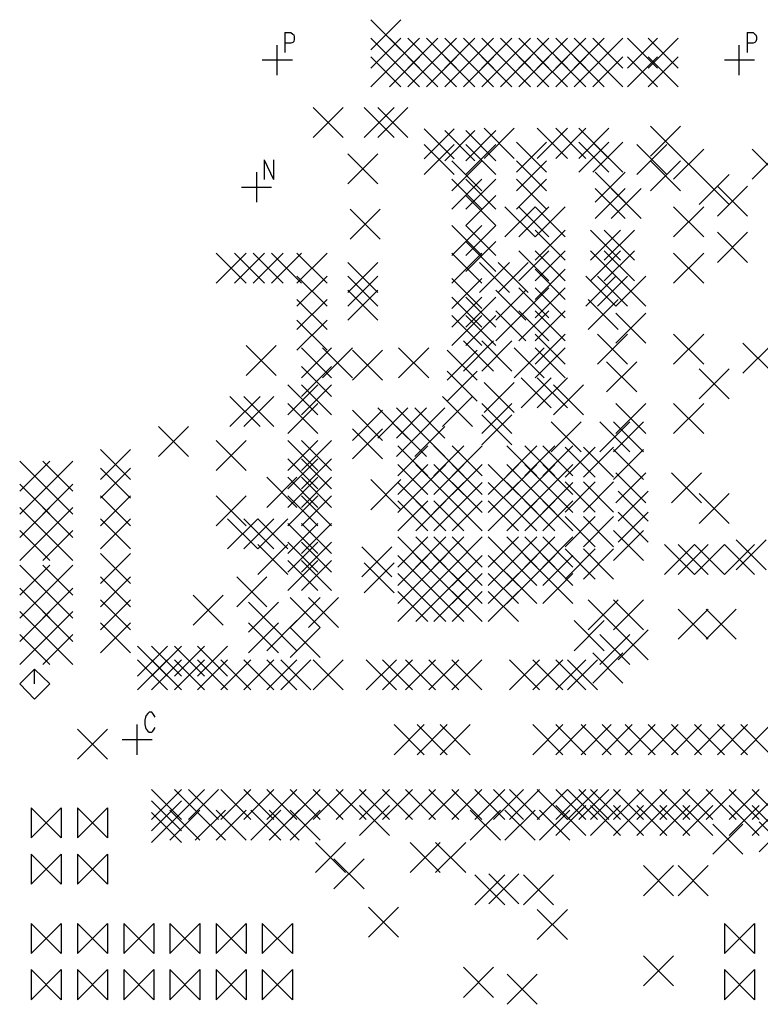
# Model space of a CAD drawing. Extents: x 11.9 to 28.1, y 10.8 to 21.2.
# Tile 23 of 43: x 19.1 to 20.7, y 15.2 to 17.4. Entities that reach past the tile are written whole.
import ezdxf

# ---------------------------------------------------------------- set-up
doc = ezdxf.new("R2010")
doc.units = 0
doc.header["$MEASUREMENT"] = 0
doc.layers.add('LAYNR1', color=2, linetype='Continuous')

msp = doc.modelspace()

# ---------------------------------------------------------------- linework, layer by layer
at = {"layer": 'LAYNR1', "color": 7}
for points in [[(19.85, 17.313), (19.915, 17.378)], [(19.85, 17.378), (19.915, 17.313)], [(19.664, 17.35), (19.664, 17.307)], [(19.664, 17.35), (19.677, 17.35), (19.681, 17.347), (19.683, 17.345), (19.684, 17.341), (19.684, 17.335), (19.683, 17.331), (19.681, 17.329), (19.677, 17.327), (19.664, 17.327)], [(20.664, 17.35), (20.664, 17.307)], [(20.664, 17.35), (20.677, 17.35), (20.681, 17.347), (20.683, 17.345), (20.684, 17.341), (20.684, 17.335), (20.683, 17.331), (20.681, 17.329), (20.677, 17.327), (20.664, 17.327)], [(19.647, 17.258), (19.647, 17.323)], [(19.85, 17.273), (19.915, 17.338)], [(19.85, 17.338), (19.915, 17.273)], [(19.89, 17.273), (19.955, 17.338)], [(19.89, 17.338), (19.955, 17.273)], [(19.93, 17.273), (19.995, 17.338)], [(19.93, 17.338), (19.995, 17.273)], [(19.97, 17.273), (20.035, 17.338)], [(19.97, 17.338), (20.035, 17.273)], [(20.01, 17.273), (20.075, 17.338)], [(20.01, 17.338), (20.075, 17.273)], [(20.05, 17.273), (20.115, 17.338)], [(20.05, 17.338), (20.115, 17.273)], [(20.09, 17.273), (20.155, 17.338)], [(20.09, 17.338), (20.155, 17.273)], [(20.13, 17.273), (20.195, 17.338)], [(20.13, 17.338), (20.195, 17.273)], [(20.17, 17.273), (20.235, 17.338)], [(20.17, 17.338), (20.235, 17.273)], [(20.21, 17.273), (20.275, 17.338)], [(20.21, 17.338), (20.275, 17.273)], [(20.25, 17.273), (20.315, 17.338)], [(20.25, 17.338), (20.315, 17.273)], [(20.29, 17.273), (20.355, 17.338)], [(20.29, 17.338), (20.355, 17.273)], [(20.33, 17.273), (20.395, 17.338)], [(20.33, 17.338), (20.395, 17.273)], [(20.405, 17.273), (20.47, 17.338)], [(20.405, 17.338), (20.47, 17.273)], [(20.45, 17.273), (20.515, 17.338)], [(20.45, 17.338), (20.515, 17.273)], [(20.647, 17.258), (20.647, 17.323)], [(19.85, 17.233), (19.915, 17.298)], [(19.85, 17.298), (19.915, 17.233)], [(19.89, 17.233), (19.955, 17.298)], [(19.89, 17.298), (19.955, 17.233)], [(19.93, 17.233), (19.995, 17.298)], [(19.93, 17.298), (19.995, 17.233)], [(19.97, 17.233), (20.035, 17.298)], [(19.97, 17.298), (20.035, 17.233)], [(20.01, 17.233), (20.075, 17.298)], [(20.01, 17.298), (20.075, 17.233)], [(20.05, 17.233), (20.115, 17.298)], [(20.05, 17.298), (20.115, 17.233)], [(20.09, 17.233), (20.155, 17.298)], [(20.09, 17.298), (20.155, 17.233)], [(20.13, 17.233), (20.195, 17.298)], [(20.13, 17.298), (20.195, 17.233)], [(20.17, 17.233), (20.235, 17.298)], [(20.17, 17.298), (20.235, 17.233)], [(20.21, 17.233), (20.275, 17.298)], [(20.21, 17.298), (20.275, 17.233)], [(20.25, 17.233), (20.315, 17.298)], [(20.25, 17.298), (20.315, 17.233)], [(20.29, 17.233), (20.355, 17.298)], [(20.29, 17.298), (20.355, 17.233)], [(20.33, 17.233), (20.395, 17.298)], [(20.33, 17.298), (20.395, 17.233)], [(20.405, 17.233), (20.47, 17.298)], [(20.405, 17.298), (20.47, 17.233)], [(20.45, 17.233), (20.515, 17.298)], [(20.45, 17.298), (20.515, 17.233)], [(19.615, 17.291), (19.68, 17.291)], [(20.615, 17.291), (20.68, 17.291)], [(19.725, 17.123), (19.79, 17.188)], [(19.725, 17.188), (19.79, 17.123)], [(19.835, 17.123), (19.9, 17.188)], [(19.835, 17.188), (19.9, 17.123)], [(19.865, 17.123), (19.93, 17.188)], [(19.865, 17.188), (19.93, 17.123)], [(20.455, 17.083), (20.52, 17.148)], [(20.455, 17.148), (20.52, 17.083)], [(19.965, 17.077), (20.03, 17.142)], [(19.965, 17.142), (20.03, 17.077)], [(20.01, 17.073), (20.075, 17.138)], [(20.01, 17.138), (20.075, 17.073)], [(20.055, 17.073), (20.12, 17.138)], [(20.055, 17.138), (20.12, 17.073)], [(20.095, 17.078), (20.16, 17.143)], [(20.095, 17.143), (20.16, 17.078)], [(20.21, 17.078), (20.275, 17.143)], [(20.21, 17.143), (20.275, 17.078)], [(20.25, 17.078), (20.315, 17.143)], [(20.25, 17.143), (20.315, 17.078)], [(20.3, 17.078), (20.365, 17.143)], [(20.3, 17.143), (20.365, 17.078)], [(19.965, 17.043), (20.03, 17.108)], [(19.965, 17.108), (20.03, 17.043)], [(20.055, 17.043), (20.12, 17.108)], [(20.055, 17.108), (20.12, 17.043)], [(20.165, 17.048), (20.23, 17.113)], [(20.165, 17.113), (20.23, 17.048)], [(20.3, 17.048), (20.365, 17.113)], [(20.3, 17.113), (20.365, 17.048)], [(20.33, 17.048), (20.395, 17.113)], [(20.33, 17.113), (20.395, 17.048)], [(20.425, 17.043), (20.49, 17.108)], [(20.425, 17.108), (20.49, 17.043)], [(19.8, 17.023), (19.865, 17.088)], [(19.8, 17.088), (19.865, 17.023)], [(20.505, 17.033), (20.57, 17.098)], [(20.505, 17.098), (20.57, 17.033)], [(20.675, 17.033), (20.74, 17.098)], [(20.675, 17.098), (20.74, 17.033)], [(19.619, 17.075), (19.619, 17.032)], [(19.619, 17.075), (19.639, 17.032)], [(19.639, 17.075), (19.639, 17.032)], [(20.025, 17.008), (20.09, 17.073)], [(20.025, 17.073), (20.09, 17.008)], [(20.165, 17.008), (20.23, 17.073)], [(20.165, 17.073), (20.23, 17.008)], [(20.455, 17.008), (20.52, 17.073)], [(20.455, 17.073), (20.52, 17.008)], [(19.603, 16.983), (19.603, 17.048)], [(20.335, 16.983), (20.4, 17.048)], [(20.335, 17.048), (20.4, 16.983)], [(20.56, 16.978), (20.625, 17.043)], [(20.56, 17.043), (20.625, 16.978)], [(20.025, 16.968), (20.09, 17.033)], [(20.025, 17.033), (20.09, 16.968)], [(20.055, 16.968), (20.12, 17.033)], [(20.055, 17.033), (20.12, 16.968)], [(20.165, 16.968), (20.23, 17.033)], [(20.165, 17.033), (20.23, 16.968)], [(19.57, 17.016), (19.635, 17.016)], [(20.055, 16.933), (20.12, 16.998)], [(20.055, 16.998), (20.12, 16.933)], [(20.335, 16.948), (20.4, 17.013)], [(20.335, 17.013), (20.4, 16.948)], [(20.37, 16.948), (20.435, 17.013)], [(20.37, 17.013), (20.435, 16.948)], [(20.6, 16.953), (20.665, 17.018)], [(20.6, 17.018), (20.665, 16.953)], [(19.805, 16.903), (19.87, 16.968)], [(19.805, 16.968), (19.87, 16.903)], [(20.14, 16.908), (20.205, 16.973)], [(20.14, 16.973), (20.205, 16.908)], [(20.17, 16.908), (20.235, 16.973)], [(20.17, 16.973), (20.235, 16.908)], [(20.205, 16.908), (20.27, 16.973)], [(20.205, 16.973), (20.27, 16.908)], [(20.505, 16.908), (20.57, 16.973)], [(20.505, 16.973), (20.57, 16.908)], [(20.025, 16.868), (20.09, 16.933)], [(20.025, 16.933), (20.09, 16.868)], [(20.055, 16.868), (20.12, 16.933)], [(20.055, 16.933), (20.12, 16.868)], [(20.205, 16.858), (20.27, 16.923)], [(20.205, 16.923), (20.27, 16.858)], [(20.325, 16.858), (20.39, 16.923)], [(20.325, 16.923), (20.39, 16.858)], [(20.355, 16.858), (20.42, 16.923)], [(20.355, 16.923), (20.42, 16.858)], [(20.6, 16.853), (20.665, 16.918)], [(20.6, 16.918), (20.665, 16.853)], [(20.055, 16.833), (20.12, 16.898)], [(20.055, 16.898), (20.12, 16.833)], [(19.515, 16.808), (19.58, 16.873)], [(19.515, 16.873), (19.58, 16.808)], [(19.555, 16.808), (19.62, 16.873)], [(19.555, 16.873), (19.62, 16.808)], [(19.595, 16.808), (19.66, 16.873)], [(19.595, 16.873), (19.66, 16.808)], [(19.635, 16.808), (19.7, 16.873)], [(19.635, 16.873), (19.7, 16.808)], [(19.69, 16.808), (19.755, 16.873)], [(19.69, 16.873), (19.755, 16.808)], [(20.025, 16.808), (20.09, 16.873)], [(20.025, 16.873), (20.09, 16.808)], [(20.17, 16.813), (20.235, 16.878)], [(20.17, 16.878), (20.235, 16.813)], [(20.205, 16.813), (20.27, 16.878)], [(20.205, 16.878), (20.27, 16.813)], [(20.325, 16.813), (20.39, 16.878)], [(20.325, 16.878), (20.39, 16.813)], [(20.355, 16.813), (20.42, 16.878)], [(20.355, 16.878), (20.42, 16.813)], [(20.505, 16.808), (20.57, 16.873)], [(20.505, 16.873), (20.57, 16.808)], [(19.8, 16.788), (19.865, 16.853)], [(19.8, 16.853), (19.865, 16.788)], [(20.085, 16.788), (20.15, 16.853)], [(20.085, 16.853), (20.15, 16.788)], [(20.125, 16.788), (20.19, 16.853)], [(20.125, 16.853), (20.19, 16.788)], [(20.205, 16.773), (20.27, 16.838)], [(20.205, 16.838), (20.27, 16.773)], [(19.69, 16.758), (19.755, 16.823)], [(19.69, 16.823), (19.755, 16.758)], [(19.8, 16.758), (19.865, 16.823)], [(19.8, 16.823), (19.865, 16.758)], [(20.025, 16.753), (20.09, 16.818)], [(20.025, 16.818), (20.09, 16.753)], [(20.315, 16.758), (20.38, 16.823)], [(20.315, 16.823), (20.38, 16.758)], [(20.34, 16.758), (20.405, 16.823)], [(20.34, 16.823), (20.405, 16.758)], [(20.38, 16.758), (20.445, 16.823)], [(20.38, 16.823), (20.445, 16.758)], [(19.8, 16.728), (19.865, 16.793)], [(19.8, 16.793), (19.865, 16.728)], [(20.12, 16.728), (20.185, 16.793)], [(20.12, 16.793), (20.185, 16.728)], [(20.17, 16.733), (20.235, 16.798)], [(20.17, 16.798), (20.235, 16.733)], [(20.205, 16.733), (20.27, 16.798)], [(20.205, 16.798), (20.27, 16.733)], [(19.69, 16.708), (19.755, 16.773)], [(19.69, 16.773), (19.755, 16.708)], [(20.025, 16.713), (20.09, 16.778)], [(20.025, 16.778), (20.09, 16.713)], [(20.055, 16.713), (20.12, 16.778)], [(20.055, 16.778), (20.12, 16.713)], [(20.32, 16.708), (20.385, 16.773)], [(20.32, 16.773), (20.385, 16.708)], [(20.12, 16.683), (20.185, 16.748)], [(20.12, 16.748), (20.185, 16.683)], [(20.17, 16.683), (20.235, 16.748)], [(20.17, 16.748), (20.235, 16.683)], [(20.205, 16.683), (20.27, 16.748)], [(20.205, 16.748), (20.27, 16.683)], [(20.38, 16.678), (20.445, 16.743)], [(20.38, 16.743), (20.445, 16.678)], [(19.69, 16.663), (19.755, 16.728)], [(19.69, 16.728), (19.755, 16.663)], [(20.025, 16.673), (20.09, 16.738)], [(20.025, 16.738), (20.09, 16.673)], [(20.055, 16.673), (20.12, 16.738)], [(20.055, 16.738), (20.12, 16.673)], [(20.05, 16.618), (20.115, 16.683)], [(20.05, 16.683), (20.115, 16.618)], [(20.09, 16.618), (20.155, 16.683)], [(20.09, 16.683), (20.155, 16.618)], [(20.205, 16.633), (20.27, 16.698)], [(20.205, 16.698), (20.27, 16.633)], [(20.34, 16.633), (20.405, 16.698)], [(20.34, 16.698), (20.405, 16.633)], [(20.505, 16.633), (20.57, 16.698)], [(20.505, 16.698), (20.57, 16.633)], [(20.655, 16.613), (20.72, 16.678)], [(20.655, 16.678), (20.72, 16.613)], [(19.58, 16.608), (19.645, 16.673)], [(19.58, 16.673), (19.645, 16.608)], [(19.7, 16.603), (19.765, 16.668)], [(19.7, 16.668), (19.765, 16.603)], [(19.745, 16.603), (19.81, 16.668)], [(19.745, 16.668), (19.81, 16.603)], [(19.81, 16.598), (19.875, 16.663)], [(19.81, 16.663), (19.875, 16.598)], [(19.91, 16.603), (19.975, 16.668)], [(19.91, 16.668), (19.975, 16.603)], [(20.015, 16.598), (20.08, 16.663)], [(20.015, 16.663), (20.08, 16.598)], [(20.16, 16.603), (20.225, 16.668)], [(20.16, 16.668), (20.225, 16.603)], [(20.205, 16.603), (20.27, 16.668)], [(20.205, 16.668), (20.27, 16.603)], [(20.36, 16.573), (20.425, 16.638)], [(20.36, 16.638), (20.425, 16.573)], [(19.7, 16.563), (19.765, 16.628)], [(19.7, 16.628), (19.765, 16.563)], [(20.015, 16.553), (20.08, 16.618)], [(20.015, 16.618), (20.08, 16.553)], [(20.56, 16.558), (20.625, 16.623)], [(20.56, 16.623), (20.625, 16.558)], [(20.095, 16.528), (20.16, 16.593)], [(20.095, 16.593), (20.16, 16.528)], [(20.175, 16.538), (20.24, 16.603)], [(20.175, 16.603), (20.24, 16.538)], [(20.21, 16.538), (20.275, 16.603)], [(20.21, 16.603), (20.275, 16.538)], [(19.67, 16.523), (19.735, 16.588)], [(19.67, 16.588), (19.735, 16.523)], [(19.7, 16.523), (19.765, 16.588)], [(19.7, 16.588), (19.765, 16.523)], [(20.245, 16.523), (20.31, 16.588)], [(20.245, 16.588), (20.31, 16.523)], [(19.545, 16.498), (19.61, 16.563)], [(19.545, 16.563), (19.61, 16.498)], [(19.575, 16.498), (19.64, 16.563)], [(19.575, 16.563), (19.64, 16.498)], [(20.005, 16.498), (20.07, 16.563)], [(20.005, 16.563), (20.07, 16.498)], [(19.67, 16.483), (19.735, 16.548)], [(19.67, 16.548), (19.735, 16.483)], [(19.81, 16.468), (19.875, 16.533)], [(19.81, 16.533), (19.875, 16.468)], [(19.865, 16.473), (19.93, 16.538)], [(19.865, 16.538), (19.93, 16.473)], [(19.905, 16.473), (19.97, 16.538)], [(19.905, 16.538), (19.97, 16.473)], [(19.945, 16.473), (20.01, 16.538)], [(19.945, 16.538), (20.01, 16.473)], [(20.09, 16.483), (20.155, 16.548)], [(20.09, 16.548), (20.155, 16.483)], [(20.38, 16.483), (20.445, 16.548)], [(20.38, 16.548), (20.445, 16.483)], [(20.505, 16.483), (20.57, 16.548)], [(20.505, 16.548), (20.57, 16.483)], [(20.09, 16.458), (20.155, 16.523)], [(20.09, 16.523), (20.155, 16.458)], [(20.24, 16.443), (20.305, 16.508)], [(20.24, 16.508), (20.305, 16.443)], [(20.345, 16.443), (20.41, 16.508)], [(20.345, 16.508), (20.41, 16.443)], [(20.375, 16.443), (20.44, 16.508)], [(20.375, 16.508), (20.44, 16.443)], [(19.39, 16.433), (19.455, 16.498)], [(19.39, 16.498), (19.455, 16.433)], [(19.81, 16.428), (19.875, 16.493)], [(19.81, 16.493), (19.875, 16.428)], [(19.905, 16.433), (19.97, 16.498)], [(19.905, 16.498), (19.97, 16.433)], [(19.945, 16.433), (20.01, 16.498)], [(19.945, 16.498), (20.01, 16.433)], [(19.515, 16.403), (19.58, 16.468)], [(19.515, 16.468), (19.58, 16.403)], [(19.67, 16.403), (19.735, 16.468)], [(19.67, 16.468), (19.735, 16.403)], [(19.7, 16.403), (19.765, 16.468)], [(19.7, 16.468), (19.765, 16.403)], [(19.265, 16.383), (19.33, 16.448)], [(19.265, 16.448), (19.33, 16.383)], [(19.908, 16.391), (19.973, 16.456)], [(19.908, 16.456), (19.973, 16.391)], [(19.986, 16.391), (20.051, 16.456)], [(19.986, 16.456), (20.051, 16.391)], [(20.026, 16.391), (20.091, 16.456)], [(20.026, 16.456), (20.091, 16.391)], [(20.144, 16.391), (20.209, 16.456)], [(20.144, 16.456), (20.209, 16.391)], [(20.183, 16.391), (20.248, 16.456)], [(20.183, 16.456), (20.248, 16.391)], [(20.222, 16.391), (20.287, 16.456)], [(20.222, 16.456), (20.287, 16.391)], [(20.27, 16.388), (20.335, 16.453)], [(20.27, 16.453), (20.335, 16.388)], [(20.31, 16.388), (20.375, 16.453)], [(20.31, 16.453), (20.375, 16.388)], [(20.375, 16.383), (20.44, 16.448)], [(20.375, 16.448), (20.44, 16.383)], [(19.09, 16.358), (19.155, 16.423)], [(19.09, 16.423), (19.155, 16.358)], [(19.14, 16.358), (19.205, 16.423)], [(19.14, 16.423), (19.205, 16.358)], [(19.67, 16.363), (19.735, 16.428)], [(19.67, 16.428), (19.735, 16.363)], [(19.7, 16.363), (19.765, 16.428)], [(19.7, 16.428), (19.765, 16.363)], [(19.265, 16.343), (19.33, 16.408)], [(19.265, 16.408), (19.33, 16.343)], [(19.908, 16.351), (19.973, 16.416)], [(19.908, 16.416), (19.973, 16.351)], [(19.947, 16.351), (20.012, 16.416)], [(19.947, 16.416), (20.012, 16.351)], [(19.986, 16.351), (20.051, 16.416)], [(19.986, 16.416), (20.051, 16.351)], [(20.026, 16.351), (20.091, 16.416)], [(20.026, 16.416), (20.091, 16.351)], [(20.104, 16.351), (20.169, 16.416)], [(20.104, 16.416), (20.169, 16.351)], [(20.144, 16.351), (20.209, 16.416)], [(20.144, 16.416), (20.209, 16.351)], [(20.183, 16.351), (20.248, 16.416)], [(20.183, 16.416), (20.248, 16.351)], [(20.222, 16.351), (20.287, 16.416)], [(20.222, 16.416), (20.287, 16.351)], [(19.625, 16.323), (19.69, 16.388)], [(19.625, 16.388), (19.69, 16.323)], [(19.67, 16.323), (19.735, 16.388)], [(19.67, 16.388), (19.735, 16.323)], [(19.7, 16.323), (19.765, 16.388)], [(19.7, 16.388), (19.765, 16.323)], [(19.85, 16.318), (19.915, 16.383)], [(19.85, 16.383), (19.915, 16.318)], [(20.38, 16.333), (20.445, 16.398)], [(20.38, 16.398), (20.445, 16.333)], [(20.5, 16.333), (20.565, 16.398)], [(20.5, 16.398), (20.565, 16.333)], [(19.09, 16.308), (19.155, 16.373)], [(19.09, 16.373), (19.155, 16.308)], [(19.14, 16.308), (19.205, 16.373)], [(19.14, 16.373), (19.205, 16.308)], [(19.908, 16.312), (19.973, 16.377)], [(19.908, 16.377), (19.973, 16.312)], [(19.986, 16.312), (20.051, 16.377)], [(19.986, 16.377), (20.051, 16.312)], [(20.026, 16.312), (20.091, 16.377)], [(20.026, 16.377), (20.091, 16.312)], [(20.104, 16.312), (20.169, 16.377)], [(20.104, 16.377), (20.169, 16.312)], [(20.144, 16.312), (20.209, 16.377)], [(20.144, 16.377), (20.209, 16.312)], [(20.183, 16.312), (20.248, 16.377)], [(20.183, 16.377), (20.248, 16.312)], [(20.222, 16.312), (20.287, 16.377)], [(20.222, 16.377), (20.287, 16.312)], [(20.27, 16.313), (20.335, 16.378)], [(20.27, 16.378), (20.335, 16.313)], [(20.31, 16.313), (20.375, 16.378)], [(20.31, 16.378), (20.375, 16.313)], [(19.265, 16.283), (19.33, 16.348)], [(19.265, 16.348), (19.33, 16.283)], [(19.515, 16.283), (19.58, 16.348)], [(19.515, 16.348), (19.58, 16.283)], [(19.67, 16.283), (19.735, 16.348)], [(19.67, 16.348), (19.735, 16.283)], [(19.7, 16.283), (19.765, 16.348)], [(19.7, 16.348), (19.765, 16.283)], [(20.385, 16.293), (20.45, 16.358)], [(20.385, 16.358), (20.45, 16.293)], [(20.56, 16.288), (20.625, 16.353)], [(20.56, 16.353), (20.625, 16.288)], [(19.09, 16.258), (19.155, 16.323)], [(19.09, 16.323), (19.155, 16.258)], [(19.14, 16.258), (19.205, 16.323)], [(19.14, 16.323), (19.205, 16.258)], [(19.908, 16.272), (19.973, 16.337)], [(19.908, 16.337), (19.973, 16.272)], [(19.947, 16.272), (20.012, 16.337)], [(19.947, 16.337), (20.012, 16.272)], [(19.986, 16.272), (20.051, 16.337)], [(19.986, 16.337), (20.051, 16.272)], [(20.026, 16.272), (20.091, 16.337)], [(20.026, 16.337), (20.091, 16.272)], [(20.104, 16.272), (20.169, 16.337)], [(20.104, 16.337), (20.169, 16.272)], [(20.144, 16.272), (20.209, 16.337)], [(20.144, 16.337), (20.209, 16.272)], [(20.183, 16.272), (20.248, 16.337)], [(20.183, 16.337), (20.248, 16.272)], [(20.222, 16.272), (20.287, 16.337)], [(20.222, 16.337), (20.287, 16.272)], [(19.265, 16.233), (19.33, 16.298)], [(19.265, 16.298), (19.33, 16.233)], [(19.54, 16.233), (19.605, 16.298)], [(19.54, 16.298), (19.605, 16.233)], [(19.575, 16.233), (19.64, 16.298)], [(19.575, 16.298), (19.64, 16.233)], [(19.605, 16.233), (19.67, 16.298)], [(19.605, 16.298), (19.67, 16.233)], [(20.27, 16.238), (20.335, 16.303)], [(20.27, 16.303), (20.335, 16.238)], [(20.31, 16.238), (20.375, 16.303)], [(20.31, 16.303), (20.375, 16.238)], [(20.385, 16.248), (20.45, 16.313)], [(20.385, 16.313), (20.45, 16.248)], [(19.67, 16.223), (19.735, 16.288)], [(19.67, 16.288), (19.735, 16.223)], [(19.7, 16.223), (19.765, 16.288)], [(19.7, 16.288), (19.765, 16.223)], [(19.09, 16.208), (19.155, 16.273)], [(19.09, 16.273), (19.155, 16.208)], [(19.14, 16.208), (19.205, 16.273)], [(19.14, 16.273), (19.205, 16.208)], [(19.908, 16.194), (19.973, 16.259)], [(19.908, 16.259), (19.973, 16.194)], [(19.947, 16.194), (20.012, 16.259)], [(19.947, 16.259), (20.012, 16.194)], [(19.986, 16.194), (20.051, 16.259)], [(19.986, 16.259), (20.051, 16.194)], [(20.026, 16.194), (20.091, 16.259)], [(20.026, 16.259), (20.091, 16.194)], [(20.104, 16.194), (20.169, 16.259)], [(20.104, 16.259), (20.169, 16.194)], [(20.144, 16.194), (20.209, 16.259)], [(20.144, 16.259), (20.209, 16.194)], [(20.183, 16.194), (20.248, 16.259)], [(20.183, 16.259), (20.248, 16.194)], [(20.222, 16.194), (20.287, 16.259)], [(20.222, 16.259), (20.287, 16.194)], [(20.375, 16.208), (20.44, 16.273)], [(20.375, 16.273), (20.44, 16.208)], [(20.64, 16.188), (20.705, 16.253)], [(20.64, 16.253), (20.705, 16.188)], [(19.605, 16.178), (19.67, 16.243)], [(19.605, 16.243), (19.67, 16.178)], [(19.67, 16.183), (19.735, 16.248)], [(19.67, 16.248), (19.735, 16.183)], [(19.7, 16.183), (19.765, 16.248)], [(19.7, 16.248), (19.765, 16.183)], [(19.83, 16.173), (19.895, 16.238)], [(19.83, 16.238), (19.895, 16.173)], [(20.27, 16.168), (20.335, 16.233)], [(20.27, 16.233), (20.335, 16.168)], [(20.31, 16.168), (20.375, 16.233)], [(20.31, 16.233), (20.375, 16.168)], [(20.485, 16.178), (20.55, 16.243)], [(20.485, 16.243), (20.55, 16.178)], [(20.515, 16.178), (20.58, 16.243)], [(20.515, 16.243), (20.58, 16.178)], [(20.55, 16.178), (20.615, 16.243)], [(20.55, 16.243), (20.615, 16.178)], [(20.615, 16.178), (20.68, 16.243)], [(20.615, 16.243), (20.68, 16.178)], [(19.265, 16.158), (19.33, 16.223)], [(19.265, 16.223), (19.33, 16.158)], [(19.908, 16.154), (19.973, 16.219)], [(19.908, 16.219), (19.973, 16.154)], [(19.947, 16.154), (20.012, 16.219)], [(19.947, 16.219), (20.012, 16.154)], [(19.986, 16.154), (20.051, 16.219)], [(19.986, 16.219), (20.051, 16.154)], [(20.026, 16.154), (20.091, 16.219)], [(20.026, 16.219), (20.091, 16.154)], [(20.104, 16.154), (20.169, 16.219)], [(20.104, 16.219), (20.169, 16.154)], [(20.144, 16.154), (20.209, 16.219)], [(20.144, 16.219), (20.209, 16.154)], [(20.183, 16.154), (20.248, 16.219)], [(20.183, 16.219), (20.248, 16.154)], [(20.222, 16.154), (20.287, 16.219)], [(20.222, 16.219), (20.287, 16.154)], [(19.09, 16.133), (19.155, 16.198)], [(19.09, 16.198), (19.155, 16.133)], [(19.14, 16.133), (19.205, 16.198)], [(19.14, 16.198), (19.205, 16.133)], [(19.67, 16.143), (19.735, 16.208)], [(19.67, 16.208), (19.735, 16.143)], [(19.7, 16.143), (19.765, 16.208)], [(19.7, 16.208), (19.765, 16.143)], [(19.835, 16.138), (19.9, 16.203)], [(19.835, 16.203), (19.9, 16.138)], [(19.265, 16.108), (19.33, 16.173)], [(19.265, 16.173), (19.33, 16.108)], [(19.56, 16.108), (19.625, 16.173)], [(19.56, 16.173), (19.625, 16.108)], [(19.908, 16.115), (19.973, 16.18)], [(19.908, 16.18), (19.973, 16.115)], [(19.947, 16.115), (20.012, 16.18)], [(19.947, 16.18), (20.012, 16.115)], [(19.986, 16.115), (20.051, 16.18)], [(19.986, 16.18), (20.051, 16.115)], [(20.026, 16.115), (20.091, 16.18)], [(20.026, 16.18), (20.091, 16.115)], [(20.104, 16.115), (20.169, 16.18)], [(20.104, 16.18), (20.169, 16.115)], [(20.144, 16.115), (20.209, 16.18)], [(20.144, 16.18), (20.209, 16.115)], [(20.222, 16.115), (20.287, 16.18)], [(20.222, 16.18), (20.287, 16.115)], [(19.09, 16.083), (19.155, 16.148)], [(19.09, 16.148), (19.155, 16.083)], [(19.14, 16.083), (19.205, 16.148)], [(19.14, 16.148), (19.205, 16.083)], [(19.465, 16.068), (19.53, 16.133)], [(19.465, 16.133), (19.53, 16.068)], [(19.675, 16.063), (19.74, 16.128)], [(19.675, 16.128), (19.74, 16.063)], [(19.715, 16.063), (19.78, 16.128)], [(19.715, 16.128), (19.78, 16.063)], [(19.908, 16.076), (19.973, 16.141)], [(19.908, 16.141), (19.973, 16.076)], [(19.947, 16.076), (20.012, 16.141)], [(19.947, 16.141), (20.012, 16.076)], [(19.986, 16.076), (20.051, 16.141)], [(19.986, 16.141), (20.051, 16.076)], [(20.026, 16.076), (20.091, 16.141)], [(20.026, 16.141), (20.091, 16.076)], [(20.104, 16.076), (20.169, 16.141)], [(20.104, 16.141), (20.169, 16.076)], [(19.265, 16.058), (19.33, 16.123)], [(19.265, 16.123), (19.33, 16.058)], [(19.585, 16.053), (19.65, 16.118)], [(19.585, 16.118), (19.65, 16.053)], [(20.32, 16.058), (20.385, 16.123)], [(20.32, 16.123), (20.385, 16.058)], [(20.375, 16.058), (20.44, 16.123)], [(20.375, 16.123), (20.44, 16.058)], [(20.515, 16.038), (20.58, 16.103)], [(20.515, 16.103), (20.58, 16.038)], [(20.575, 16.038), (20.64, 16.103)], [(20.575, 16.103), (20.64, 16.038)], [(19.09, 16.033), (19.155, 16.098)], [(19.09, 16.098), (19.155, 16.033)], [(19.14, 16.033), (19.205, 16.098)], [(19.14, 16.098), (19.205, 16.033)], [(19.265, 16.008), (19.33, 16.073)], [(19.265, 16.073), (19.33, 16.008)], [(19.585, 16.008), (19.65, 16.073)], [(19.585, 16.073), (19.65, 16.008)], [(19.625, 16.013), (19.69, 16.078)], [(19.625, 16.078), (19.69, 16.013)], [(19.675, 15.998), (19.74, 16.063)], [(19.675, 16.063), (19.74, 15.998)], [(20.29, 16.013), (20.355, 16.078)], [(20.29, 16.078), (20.355, 16.013)], [(19.09, 15.983), (19.155, 16.048)], [(19.09, 16.048), (19.155, 15.983)], [(19.14, 15.983), (19.205, 16.048)], [(19.14, 16.048), (19.205, 15.983)], [(20.345, 15.983), (20.41, 16.048)], [(20.345, 16.048), (20.41, 15.983)], [(20.385, 15.993), (20.45, 16.058)], [(20.385, 16.058), (20.45, 15.993)], [(19.345, 15.958), (19.41, 16.023)], [(19.345, 16.023), (19.41, 15.958)], [(19.375, 15.958), (19.44, 16.023)], [(19.375, 16.023), (19.44, 15.958)], [(19.425, 15.958), (19.49, 16.023)], [(19.425, 16.023), (19.49, 15.958)], [(19.475, 15.958), (19.54, 16.023)], [(19.475, 16.023), (19.54, 15.958)], [(20.33, 15.943), (20.395, 16.008)], [(20.33, 16.008), (20.395, 15.943)], [(19.345, 15.928), (19.41, 15.993)], [(19.345, 15.993), (19.41, 15.928)], [(19.375, 15.928), (19.44, 15.993)], [(19.375, 15.993), (19.44, 15.928)], [(19.425, 15.928), (19.49, 15.993)], [(19.425, 15.993), (19.49, 15.928)], [(19.475, 15.928), (19.54, 15.993)], [(19.475, 15.993), (19.54, 15.928)], [(19.525, 15.928), (19.59, 15.993)], [(19.525, 15.993), (19.59, 15.928)], [(19.575, 15.928), (19.64, 15.993)], [(19.575, 15.993), (19.64, 15.928)], [(19.625, 15.928), (19.69, 15.993)], [(19.625, 15.993), (19.69, 15.928)], [(19.655, 15.928), (19.72, 15.993)], [(19.655, 15.993), (19.72, 15.928)], [(19.725, 15.928), (19.79, 15.993)], [(19.725, 15.993), (19.79, 15.928)], [(19.84, 15.928), (19.905, 15.993)], [(19.84, 15.993), (19.905, 15.928)], [(19.875, 15.928), (19.94, 15.993)], [(19.875, 15.993), (19.94, 15.928)], [(19.925, 15.928), (19.99, 15.993)], [(19.925, 15.993), (19.99, 15.928)], [(19.975, 15.928), (20.04, 15.993)], [(19.975, 15.993), (20.04, 15.928)], [(20.025, 15.928), (20.09, 15.993)], [(20.025, 15.993), (20.09, 15.928)], [(20.15, 15.928), (20.215, 15.993)], [(20.15, 15.993), (20.215, 15.928)], [(20.2, 15.928), (20.265, 15.993)], [(20.2, 15.993), (20.265, 15.928)], [(20.25, 15.928), (20.315, 15.993)], [(20.25, 15.993), (20.315, 15.928)], [(20.275, 15.928), (20.34, 15.993)], [(20.275, 15.993), (20.34, 15.928)], [(19.122, 15.973), (19.09, 15.941)], [(19.155, 15.941), (19.122, 15.973)], [(19.122, 15.941), (19.122, 15.973)], [(19.09, 15.941), (19.122, 15.908)], [(19.122, 15.908), (19.155, 15.941)], [(19.362, 15.869), (19.361, 15.863), (19.361, 15.853)], [(19.383, 15.869), (19.381, 15.873), (19.378, 15.877), (19.376, 15.88), (19.37, 15.88), (19.367, 15.877), (19.364, 15.873), (19.362, 15.869)], [(19.344, 15.788), (19.344, 15.853)], [(19.361, 15.853), (19.362, 15.847), (19.364, 15.843), (19.367, 15.839), (19.37, 15.837)], [(19.9, 15.788), (19.965, 15.853)], [(19.9, 15.853), (19.965, 15.788)], [(19.95, 15.788), (20.015, 15.853)], [(19.95, 15.853), (20.015, 15.788)], [(20, 15.788), (20.065, 15.853)], [(20, 15.853), (20.065, 15.788)], [(20.2, 15.788), (20.265, 15.853)], [(20.2, 15.853), (20.265, 15.788)], [(20.25, 15.788), (20.315, 15.853)], [(20.25, 15.853), (20.315, 15.788)], [(20.305, 15.788), (20.37, 15.853)], [(20.305, 15.853), (20.37, 15.788)], [(20.35, 15.788), (20.415, 15.853)], [(20.35, 15.853), (20.415, 15.788)], [(20.4, 15.788), (20.465, 15.853)], [(20.4, 15.853), (20.465, 15.788)], [(20.45, 15.788), (20.515, 15.853)], [(20.45, 15.853), (20.515, 15.788)], [(20.5, 15.788), (20.565, 15.853)], [(20.5, 15.853), (20.565, 15.788)], [(20.55, 15.788), (20.615, 15.853)], [(20.55, 15.853), (20.615, 15.788)], [(20.6, 15.788), (20.665, 15.853)], [(20.6, 15.853), (20.665, 15.788)], [(20.65, 15.788), (20.715, 15.853)], [(20.65, 15.853), (20.715, 15.788)], [(19.215, 15.778), (19.28, 15.843)], [(19.215, 15.843), (19.28, 15.778)], [(19.37, 15.837), (19.376, 15.837)], [(19.376, 15.837), (19.378, 15.839), (19.381, 15.843), (19.383, 15.847)], [(19.312, 15.821), (19.377, 15.821)], [(19.375, 15.648), (19.44, 15.713)], [(19.375, 15.713), (19.44, 15.648)], [(19.425, 15.648), (19.49, 15.713)], [(19.425, 15.713), (19.49, 15.648)], [(19.455, 15.648), (19.52, 15.713)], [(19.455, 15.713), (19.52, 15.648)], [(19.525, 15.648), (19.59, 15.713)], [(19.525, 15.713), (19.59, 15.648)], [(19.575, 15.648), (19.64, 15.713)], [(19.575, 15.713), (19.64, 15.648)], [(19.625, 15.648), (19.69, 15.713)], [(19.625, 15.713), (19.69, 15.648)], [(19.675, 15.648), (19.74, 15.713)], [(19.675, 15.713), (19.74, 15.648)], [(19.725, 15.648), (19.79, 15.713)], [(19.725, 15.713), (19.79, 15.648)], [(19.775, 15.648), (19.84, 15.713)], [(19.775, 15.713), (19.84, 15.648)], [(19.825, 15.648), (19.89, 15.713)], [(19.825, 15.713), (19.89, 15.648)], [(19.875, 15.648), (19.94, 15.713)], [(19.875, 15.713), (19.94, 15.648)], [(19.925, 15.648), (19.99, 15.713)], [(19.925, 15.713), (19.99, 15.648)], [(19.975, 15.648), (20.04, 15.713)], [(19.975, 15.713), (20.04, 15.648)], [(20.025, 15.648), (20.09, 15.713)], [(20.025, 15.713), (20.09, 15.648)], [(20.075, 15.648), (20.14, 15.713)], [(20.075, 15.713), (20.14, 15.648)], [(20.115, 15.648), (20.18, 15.713)], [(20.115, 15.713), (20.18, 15.648)], [(20.15, 15.648), (20.215, 15.713)], [(20.15, 15.713), (20.215, 15.648)], [(20.21, 15.648), (20.275, 15.713)], [(20.21, 15.713), (20.275, 15.648)], [(20.25, 15.648), (20.315, 15.713)], [(20.25, 15.713), (20.315, 15.648)], [(20.275, 15.648), (20.34, 15.713)], [(20.275, 15.713), (20.34, 15.648)], [(20.3, 15.648), (20.365, 15.713)], [(20.3, 15.713), (20.365, 15.648)], [(20.325, 15.648), (20.39, 15.713)], [(20.325, 15.713), (20.39, 15.648)], [(20.375, 15.648), (20.44, 15.713)], [(20.375, 15.713), (20.44, 15.648)], [(20.425, 15.648), (20.49, 15.713)], [(20.425, 15.713), (20.49, 15.648)], [(20.475, 15.648), (20.54, 15.713)], [(20.475, 15.713), (20.54, 15.648)], [(20.525, 15.648), (20.59, 15.713)], [(20.525, 15.713), (20.59, 15.648)], [(20.575, 15.648), (20.64, 15.713)], [(20.575, 15.713), (20.64, 15.648)], [(20.625, 15.648), (20.69, 15.713)], [(20.625, 15.713), (20.69, 15.648)], [(20.675, 15.648), (20.74, 15.713)], [(20.675, 15.713), (20.74, 15.648)], [(19.375, 15.623), (19.44, 15.688)], [(19.375, 15.688), (19.44, 15.623)], [(19.825, 15.613), (19.89, 15.678)], [(19.825, 15.678), (19.89, 15.613)], [(20.25, 15.613), (20.315, 15.678)], [(20.25, 15.678), (20.315, 15.613)], [(20.325, 15.613), (20.39, 15.678)], [(20.325, 15.678), (20.39, 15.613)], [(20.375, 15.613), (20.44, 15.678)], [(20.375, 15.678), (20.44, 15.613)], [(20.425, 15.613), (20.49, 15.678)], [(20.425, 15.678), (20.49, 15.613)], [(20.475, 15.613), (20.54, 15.678)], [(20.475, 15.678), (20.54, 15.613)], [(20.525, 15.613), (20.59, 15.678)], [(20.525, 15.678), (20.59, 15.613)], [(20.625, 15.613), (20.69, 15.678)], [(20.625, 15.678), (20.69, 15.613)], [(20.675, 15.613), (20.74, 15.678)], [(20.675, 15.678), (20.74, 15.613)], [(19.115, 15.608), (19.18, 15.673)], [(19.18, 15.608), (19.115, 15.673)], [(19.115, 15.673), (19.115, 15.608)], [(19.18, 15.673), (19.18, 15.608)], [(19.215, 15.608), (19.28, 15.673)], [(19.28, 15.608), (19.215, 15.673)], [(19.215, 15.673), (19.215, 15.608)], [(19.28, 15.673), (19.28, 15.608)], [(19.375, 15.598), (19.44, 15.663)], [(19.375, 15.663), (19.44, 15.598)], [(19.415, 15.603), (19.48, 15.668)], [(19.415, 15.668), (19.48, 15.603)], [(19.47, 15.603), (19.535, 15.668)], [(19.47, 15.668), (19.535, 15.603)], [(19.515, 15.603), (19.58, 15.668)], [(19.515, 15.668), (19.58, 15.603)], [(19.59, 15.603), (19.655, 15.668)], [(19.59, 15.668), (19.655, 15.603)], [(19.63, 15.603), (19.695, 15.668)], [(19.63, 15.668), (19.695, 15.603)], [(19.675, 15.603), (19.74, 15.668)], [(19.675, 15.668), (19.74, 15.603)], [(20.065, 15.603), (20.13, 15.668)], [(20.065, 15.668), (20.13, 15.603)], [(20.14, 15.603), (20.205, 15.668)], [(20.14, 15.668), (20.205, 15.603)], [(20.215, 15.603), (20.28, 15.668)], [(20.215, 15.668), (20.28, 15.603)], [(20.59, 15.573), (20.655, 15.638)], [(20.59, 15.638), (20.655, 15.573)], [(20.69, 15.578), (20.755, 15.643)], [(20.69, 15.643), (20.755, 15.578)], [(19.73, 15.533), (19.795, 15.598)], [(19.73, 15.598), (19.795, 15.533)], [(19.935, 15.533), (20, 15.598)], [(19.935, 15.598), (20, 15.533)], [(19.99, 15.533), (20.055, 15.598)], [(19.99, 15.598), (20.055, 15.533)], [(19.115, 15.508), (19.18, 15.573)], [(19.18, 15.508), (19.115, 15.573)], [(19.115, 15.573), (19.115, 15.508)], [(19.18, 15.573), (19.18, 15.508)], [(19.215, 15.508), (19.28, 15.573)], [(19.28, 15.508), (19.215, 15.573)], [(19.215, 15.573), (19.215, 15.508)], [(19.28, 15.573), (19.28, 15.508)], [(19.77, 15.498), (19.835, 15.563)], [(19.77, 15.563), (19.835, 15.498)], [(20.075, 15.463), (20.14, 15.528)], [(20.075, 15.528), (20.14, 15.463)], [(20.105, 15.465), (20.17, 15.53)], [(20.105, 15.53), (20.17, 15.465)], [(20.18, 15.463), (20.245, 15.528)], [(20.18, 15.528), (20.245, 15.463)], [(20.44, 15.483), (20.505, 15.548)], [(20.44, 15.548), (20.505, 15.483)], [(20.515, 15.483), (20.58, 15.548)], [(20.515, 15.548), (20.58, 15.483)], [(19.845, 15.393), (19.91, 15.458)], [(19.845, 15.458), (19.91, 15.393)], [(20.21, 15.388), (20.275, 15.453)], [(20.21, 15.453), (20.275, 15.388)], [(19.115, 15.358), (19.18, 15.423)], [(19.18, 15.358), (19.115, 15.423)], [(19.115, 15.423), (19.115, 15.358)], [(19.18, 15.423), (19.18, 15.358)], [(19.215, 15.358), (19.28, 15.423)], [(19.28, 15.358), (19.215, 15.423)], [(19.215, 15.423), (19.215, 15.358)], [(19.28, 15.423), (19.28, 15.358)], [(19.315, 15.358), (19.38, 15.423)], [(19.38, 15.358), (19.315, 15.423)], [(19.315, 15.423), (19.315, 15.358)], [(19.38, 15.423), (19.38, 15.358)], [(19.415, 15.358), (19.48, 15.423)], [(19.48, 15.358), (19.415, 15.423)], [(19.415, 15.423), (19.415, 15.358)], [(19.48, 15.423), (19.48, 15.358)], [(19.515, 15.358), (19.58, 15.423)], [(19.58, 15.358), (19.515, 15.423)], [(19.515, 15.423), (19.515, 15.358)], [(19.58, 15.423), (19.58, 15.358)], [(19.615, 15.358), (19.68, 15.423)], [(19.68, 15.358), (19.615, 15.423)], [(19.615, 15.423), (19.615, 15.358)], [(19.68, 15.423), (19.68, 15.358)], [(20.615, 15.358), (20.68, 15.423)], [(20.68, 15.358), (20.615, 15.423)], [(20.615, 15.423), (20.615, 15.358)], [(20.68, 15.423), (20.68, 15.358)], [(20.44, 15.288), (20.505, 15.353)], [(20.44, 15.353), (20.505, 15.288)], [(19.115, 15.258), (19.18, 15.323)], [(19.18, 15.258), (19.115, 15.323)], [(19.115, 15.323), (19.115, 15.258)], [(19.18, 15.323), (19.18, 15.258)], [(19.215, 15.258), (19.28, 15.323)], [(19.28, 15.258), (19.215, 15.323)], [(19.215, 15.323), (19.215, 15.258)], [(19.28, 15.323), (19.28, 15.258)], [(19.315, 15.258), (19.38, 15.323)], [(19.38, 15.258), (19.315, 15.323)], [(19.315, 15.323), (19.315, 15.258)], [(19.38, 15.323), (19.38, 15.258)], [(19.415, 15.258), (19.48, 15.323)], [(19.48, 15.258), (19.415, 15.323)], [(19.415, 15.323), (19.415, 15.258)], [(19.48, 15.323), (19.48, 15.258)], [(19.515, 15.258), (19.58, 15.323)], [(19.58, 15.258), (19.515, 15.323)], [(19.515, 15.323), (19.515, 15.258)], [(19.58, 15.323), (19.58, 15.258)], [(19.615, 15.258), (19.68, 15.323)], [(19.68, 15.258), (19.615, 15.323)], [(19.615, 15.323), (19.615, 15.258)], [(19.68, 15.323), (19.68, 15.258)], [(20.05, 15.263), (20.115, 15.328)], [(20.05, 15.328), (20.115, 15.263)], [(20.615, 15.258), (20.68, 15.323)], [(20.68, 15.258), (20.615, 15.323)], [(20.615, 15.323), (20.615, 15.258)], [(20.68, 15.323), (20.68, 15.258)], [(20.145, 15.248), (20.21, 15.313)], [(20.145, 15.313), (20.21, 15.248)]]:
    msp.add_lwpolyline(points, dxfattribs=at)

doc.saveas('drawing.dxf')
